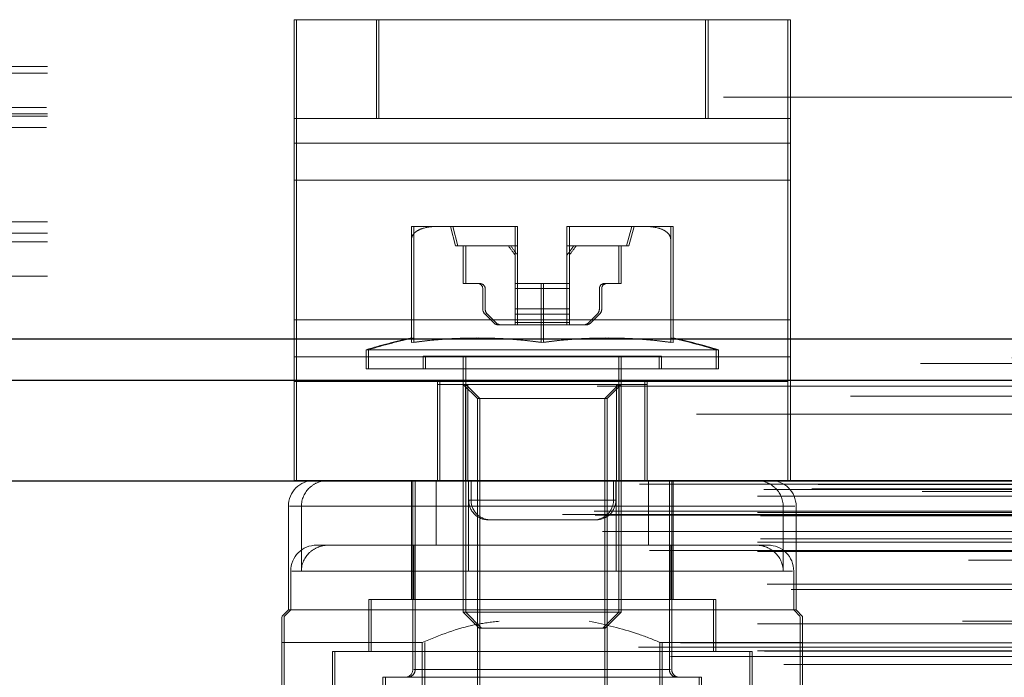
# Model space of a CAD drawing. Header units: inches. Extents: x 0.2 to 10.8, y 0.2 to 8.2.
# Tile 124 of 171: x 4.2018 to 4.2766, y 6.8653 to 6.9152. Entities that reach past the tile are written whole.
import ezdxf

# ---------------------------------------------------------------- set-up
doc = ezdxf.new("R2010")
doc.units = ezdxf.units.IN
doc.header["$MEASUREMENT"] = 0
doc.linetypes.add('HIDDEN', pattern=[0.07500000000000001, 0.05, -0.025])
doc.layers.add('SLD-0', color=179, linetype='Continuous')

msp = doc.modelspace()

# ---------------------------------------------------------------- linework, layer by layer
at = {"layer": 'SLD-0', "linetype": 'HIDDEN', "lineweight": 18}
for p, q in [((4.222618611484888, 6.907740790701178), (4.222618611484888, 6.915240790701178)), ((4.222618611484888, 6.915240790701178), (4.228868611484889, 6.915240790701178)), ((4.22280050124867, 6.915240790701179), (4.22280050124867, 6.905864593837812)), ((4.228868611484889, 6.907740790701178), (4.228868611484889, 6.915240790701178)), ((4.253868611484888, 6.915240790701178), (4.228868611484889, 6.915240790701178)), ((4.22905050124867, 6.907740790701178), (4.22905050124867, 6.915240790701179)), ((4.253868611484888, 6.907740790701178), (4.253868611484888, 6.915240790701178)), ((4.253868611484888, 6.915240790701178), (4.260118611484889, 6.915240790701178)), ((4.25405050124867, 6.907740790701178), (4.25405050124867, 6.915240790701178)), ((4.260118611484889, 6.907740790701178), (4.260118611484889, 6.915240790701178)), ((4.260118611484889, 6.915240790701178), (4.260300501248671, 6.915240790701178)), ((4.260300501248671, 6.915240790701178), (4.26030050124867, 6.90586459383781)), ((4.078871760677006, 6.913414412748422), (4.403871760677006, 6.913414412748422)), ((4.078871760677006, 6.913414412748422), (4.403871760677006, 6.913414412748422)), ((4.403871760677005, 6.911692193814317), (4.078871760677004, 6.911692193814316)), ((4.078871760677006, 6.911614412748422), (4.403871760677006, 6.911614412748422)), ((4.403871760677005, 6.911186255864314), (4.078871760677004, 6.911186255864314)), ((4.755221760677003, 6.909364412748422), (3.079421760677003, 6.909364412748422)), ((4.403807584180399, 6.908574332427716), (4.07893593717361, 6.908574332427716)), ((4.403871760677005, 6.908092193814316), (4.078871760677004, 6.908092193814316)), ((4.403871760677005, 6.907923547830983), (4.078871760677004, 6.907923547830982)), ((4.07900127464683, 6.908014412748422), (4.403742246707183, 6.908014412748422)), ((4.228868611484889, 6.907740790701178), (4.222618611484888, 6.907740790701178)), ((4.222618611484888, 6.903052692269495), (4.222618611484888, 6.907740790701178)), ((4.253868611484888, 6.907740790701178), (4.228868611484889, 6.907740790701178)), ((4.260118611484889, 6.907740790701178), (4.253868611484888, 6.907740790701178)), ((4.260118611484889, 6.903052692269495), (4.260118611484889, 6.907740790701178)), ((4.260118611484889, 6.907740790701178), (4.26030050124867, 6.907740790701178)), ((4.403807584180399, 6.90705290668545), (4.07893593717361, 6.90705290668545)), ((4.079303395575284, 6.906214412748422), (4.403440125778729, 6.906214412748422)), ((4.079303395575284, 6.906214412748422), (4.403440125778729, 6.906214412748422)), ((4.260118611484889, 6.905864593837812), (4.222618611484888, 6.905864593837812)), ((4.22280050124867, 6.905864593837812), (4.26030050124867, 6.90586459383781)), ((4.22280050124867, 6.905864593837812), (4.22280050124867, 6.892428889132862)), ((4.26030050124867, 6.90586459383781), (4.26030050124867, 6.89242888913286)), ((4.260118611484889, 6.903052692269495), (4.222618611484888, 6.903052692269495)), ((4.222618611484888, 6.889616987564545), (4.222618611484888, 6.903052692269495)), ((4.22280050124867, 6.903052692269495), (4.26030050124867, 6.903052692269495)), ((4.260118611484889, 6.889616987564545), (4.260118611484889, 6.903052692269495)), ((4.403871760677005, 6.899885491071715), (4.078871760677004, 6.899885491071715)), ((4.233588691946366, 6.899532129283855), (4.231527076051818, 6.899532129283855)), ((4.239307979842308, 6.899532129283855), (4.233588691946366, 6.899532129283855)), ((4.234479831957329, 6.899532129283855), (4.234873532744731, 6.898055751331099)), ((4.234659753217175, 6.899532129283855), (4.235053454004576, 6.898055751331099)), ((4.239401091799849, 6.899532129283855), (4.239307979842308, 6.899532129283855)), ((4.239401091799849, 6.899531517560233), (4.239401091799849, 6.899532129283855)), ((4.239487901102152, 6.899532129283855), (4.239401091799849, 6.899532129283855)), ((4.239401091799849, 6.895201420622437), (4.239401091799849, 6.899531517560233)), ((4.239581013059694, 6.899532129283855), (4.239487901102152, 6.899532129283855)), ((4.239487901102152, 6.899532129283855), (4.239581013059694, 6.899532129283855)), ((4.239581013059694, 6.899532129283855), (4.239581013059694, 6.899531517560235)), ((4.239581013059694, 6.899531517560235), (4.239581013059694, 6.895201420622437)), ((4.243431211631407, 6.899532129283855), (4.243338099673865, 6.899532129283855)), ((4.243338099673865, 6.899531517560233), (4.243338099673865, 6.899532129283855)), ((4.243338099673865, 6.895201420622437), (4.243338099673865, 6.899531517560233)), ((4.249150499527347, 6.899532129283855), (4.243431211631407, 6.899532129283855)), ((4.24351802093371, 6.899532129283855), (4.24351802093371, 6.899531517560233)), ((4.243611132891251, 6.899532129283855), (4.24351802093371, 6.899532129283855)), ((4.24351802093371, 6.899532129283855), (4.243611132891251, 6.899532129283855)), ((4.24351802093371, 6.899531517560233), (4.243518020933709, 6.895201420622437)), ((4.247865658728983, 6.898055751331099), (4.248259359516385, 6.899532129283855)), ((4.248045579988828, 6.898055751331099), (4.248439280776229, 6.899532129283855)), ((4.251212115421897, 6.899532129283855), (4.249150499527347, 6.899532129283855)), ((4.251392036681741, 6.899532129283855), (4.251212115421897, 6.899532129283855)), ((4.403871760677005, 6.899014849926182), (4.078871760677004, 6.899014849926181)), ((4.078871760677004, 6.898846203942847), (4.403871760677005, 6.898846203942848)), ((4.231527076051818, 6.890703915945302), (4.231527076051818, 6.898585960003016)), ((4.231706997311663, 6.890703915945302), (4.231706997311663, 6.898585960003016)), ((4.251212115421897, 6.890703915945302), (4.251212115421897, 6.898585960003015)), ((4.251392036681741, 6.890703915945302), (4.251392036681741, 6.898585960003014)), ((4.403871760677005, 6.898364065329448), (4.078871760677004, 6.898364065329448)), ((4.239401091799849, 6.898055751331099), (4.234873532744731, 6.898055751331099)), ((4.235464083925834, 6.898055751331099), (4.235464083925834, 6.895201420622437)), ((4.235644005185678, 6.895201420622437), (4.235644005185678, 6.898055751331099)), ((4.239581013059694, 6.898055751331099), (4.239401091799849, 6.898055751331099)), ((4.247865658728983, 6.898055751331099), (4.243338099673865, 6.898055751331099)), ((4.247275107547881, 6.895201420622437), (4.247275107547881, 6.898055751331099)), ((4.247455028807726, 6.898055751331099), (4.247455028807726, 6.895201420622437)), ((4.248045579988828, 6.898055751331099), (4.247865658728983, 6.898055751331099)), ((4.403871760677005, 6.89575214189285), (4.078871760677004, 6.89575214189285)), ((4.078871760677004, 6.895246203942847), (4.403871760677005, 6.895246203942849)), ((4.235464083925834, 6.895201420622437), (4.236546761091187, 6.895201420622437)), ((4.236726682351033, 6.895201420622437), (4.236546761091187, 6.895201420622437)), ((4.236940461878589, 6.894807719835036), (4.236940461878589, 6.893280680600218)), ((4.237120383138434, 6.893280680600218), (4.237120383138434, 6.894807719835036)), ((4.241369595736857, 6.895201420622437), (4.239401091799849, 6.895201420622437)), ((4.239401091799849, 6.895201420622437), (4.239401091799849, 6.894807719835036)), ((4.239401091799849, 6.894807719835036), (4.243338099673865, 6.894807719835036)), ((4.239401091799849, 6.894807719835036), (4.239401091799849, 6.893280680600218)), ((4.239401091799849, 6.894807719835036), (4.243338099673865, 6.894807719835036)), ((4.239581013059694, 6.894807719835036), (4.239581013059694, 6.895201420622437)), ((4.243518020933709, 6.894807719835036), (4.239581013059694, 6.894807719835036)), ((4.239581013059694, 6.893280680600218), (4.239581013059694, 6.894807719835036)), ((4.243518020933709, 6.894807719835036), (4.239581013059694, 6.894807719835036)), ((4.241369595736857, 6.890703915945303), (4.241369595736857, 6.895201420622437)), ((4.241369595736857, 6.895201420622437), (4.243338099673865, 6.895201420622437)), ((4.241549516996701, 6.890703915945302), (4.241549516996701, 6.895201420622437)), ((4.243338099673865, 6.895201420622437), (4.243338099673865, 6.894807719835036)), ((4.243518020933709, 6.895201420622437), (4.243338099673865, 6.895201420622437)), ((4.243338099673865, 6.894807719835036), (4.243338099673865, 6.893280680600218)), ((4.243518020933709, 6.894807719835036), (4.243518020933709, 6.895201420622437)), ((4.243518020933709, 6.893280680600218), (4.243518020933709, 6.894807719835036)), ((4.245798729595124, 6.893280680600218), (4.245798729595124, 6.894807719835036)), ((4.245978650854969, 6.894807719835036), (4.245978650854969, 6.893280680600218)), ((4.246192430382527, 6.895201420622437), (4.247275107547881, 6.895201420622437)), ((4.247455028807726, 6.895201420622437), (4.247275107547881, 6.895201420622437)), ((3.079421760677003, 6.893264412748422), (4.755221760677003, 6.893264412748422)), ((3.079421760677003, 6.893264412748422), (4.755221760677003, 6.893264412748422)), ((3.079467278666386, 6.893264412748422), (4.755176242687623, 6.893264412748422)), ((3.079467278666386, 6.893264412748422), (4.755176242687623, 6.893264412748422)), ((3.079467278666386, 6.893264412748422), (4.755176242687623, 6.893264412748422)), ((3.079467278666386, 6.893264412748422), (4.755176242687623, 6.893264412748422)), ((4.239401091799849, 6.893280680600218), (4.239401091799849, 6.892863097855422)), ((4.239401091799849, 6.893280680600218), (4.243338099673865, 6.893280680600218)), ((4.239401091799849, 6.893280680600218), (4.243338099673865, 6.893280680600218)), ((4.243518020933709, 6.893280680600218), (4.239581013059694, 6.893280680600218)), ((4.239581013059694, 6.892863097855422), (4.239581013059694, 6.893280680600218)), ((4.243518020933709, 6.893280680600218), (4.239581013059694, 6.893280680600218)), ((4.243338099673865, 6.893280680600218), (4.243338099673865, 6.892863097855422)), ((4.243518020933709, 6.892863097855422), (4.243518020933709, 6.893280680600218)), ((3.079421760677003, 6.892503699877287), (4.755221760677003, 6.892503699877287)), ((4.385121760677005, 6.892985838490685), (4.097621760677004, 6.892985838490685)), ((4.237113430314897, 6.892863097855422), (4.237751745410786, 6.892224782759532)), ((4.237931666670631, 6.892224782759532), (4.237293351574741, 6.892863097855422)), ((4.239401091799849, 6.892863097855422), (4.243338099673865, 6.892863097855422)), ((4.239401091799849, 6.892863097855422), (4.239401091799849, 6.892224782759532)), ((4.239401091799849, 6.892863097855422), (4.243338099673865, 6.892863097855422)), ((4.243518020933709, 6.892863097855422), (4.239581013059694, 6.892863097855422)), ((4.239581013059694, 6.892224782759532), (4.239581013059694, 6.892863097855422)), ((4.243518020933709, 6.892863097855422), (4.239581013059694, 6.892863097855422)), ((4.243338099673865, 6.892863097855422), (4.243338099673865, 6.892224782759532)), ((4.243518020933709, 6.892224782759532), (4.243518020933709, 6.892863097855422)), ((4.244987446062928, 6.892224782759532), (4.245625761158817, 6.892863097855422)), ((4.245805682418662, 6.892863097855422), (4.245167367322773, 6.892224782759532)), ((4.260118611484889, 6.892428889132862), (4.222618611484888, 6.892428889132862)), ((4.22280050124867, 6.892428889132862), (4.26030050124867, 6.89242888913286)), ((4.22280050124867, 6.892428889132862), (4.22280050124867, 6.887740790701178)), ((4.238169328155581, 6.892051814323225), (4.239401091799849, 6.892051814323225)), ((4.239401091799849, 6.892224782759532), (4.243338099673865, 6.892224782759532)), ((4.239401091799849, 6.892224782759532), (4.239401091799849, 6.892051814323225)), ((4.239401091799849, 6.892224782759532), (4.243338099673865, 6.892224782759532)), ((4.239401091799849, 6.892051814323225), (4.243338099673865, 6.892051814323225)), ((4.243518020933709, 6.892224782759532), (4.239581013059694, 6.892224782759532)), ((4.239581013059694, 6.892051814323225), (4.239581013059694, 6.892224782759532)), ((4.243518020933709, 6.892224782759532), (4.239581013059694, 6.892224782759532)), ((4.243338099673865, 6.892224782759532), (4.243338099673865, 6.892051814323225)), ((4.243338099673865, 6.892051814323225), (4.244569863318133, 6.892051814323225)), ((4.243518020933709, 6.892051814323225), (4.243518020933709, 6.892224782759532)), ((4.244749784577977, 6.892051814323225), (4.244569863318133, 6.892051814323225)), ((4.26030050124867, 6.89242888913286), (4.26030050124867, 6.887740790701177)), ((3.079421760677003, 6.891464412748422), (4.755221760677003, 6.891464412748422)), ((4.777113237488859, 6.889550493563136), (3.057524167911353, 6.889550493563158)), ((4.260118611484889, 6.889616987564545), (4.222618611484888, 6.889616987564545)), ((4.222618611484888, 6.880240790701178), (4.222618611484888, 6.889616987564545)), ((4.22280050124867, 6.889616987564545), (4.26030050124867, 6.889616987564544)), ((4.25465699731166, 6.890170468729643), (4.228082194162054, 6.890170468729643)), ((4.228082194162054, 6.890170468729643), (4.228082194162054, 6.888705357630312)), ((4.228262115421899, 6.890170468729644), (4.228262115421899, 6.888705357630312)), ((4.250326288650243, 6.889689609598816), (4.232412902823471, 6.889689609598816)), ((4.232412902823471, 6.889689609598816), (4.232412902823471, 6.888705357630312)), ((4.232592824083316, 6.889689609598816), (4.232592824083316, 6.888705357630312)), ((4.235464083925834, 6.889689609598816), (4.235464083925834, 6.870227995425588)), ((4.235644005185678, 6.889689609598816), (4.235644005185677, 6.870227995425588)), ((4.247275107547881, 6.870227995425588), (4.247275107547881, 6.889689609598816)), ((4.247455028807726, 6.870227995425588), (4.247455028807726, 6.889689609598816)), ((4.250506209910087, 6.889689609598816), (4.250326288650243, 6.889689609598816)), ((4.250326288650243, 6.888705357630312), (4.250326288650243, 6.889689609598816)), ((4.250506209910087, 6.888705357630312), (4.250506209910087, 6.889689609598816)), ((4.254836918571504, 6.890170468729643), (4.25465699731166, 6.890170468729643)), ((4.25465699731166, 6.888705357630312), (4.25465699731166, 6.890170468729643)), ((4.254836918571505, 6.888705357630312), (4.254836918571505, 6.890170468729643)), ((4.260118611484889, 6.880240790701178), (4.260118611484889, 6.889616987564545)), ((4.770197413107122, 6.889116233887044), (3.06442424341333, 6.889116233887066)), ((3.079421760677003, 6.889293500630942), (4.755221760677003, 6.88929350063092)), ((4.25465699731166, 6.888705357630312), (4.228082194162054, 6.888705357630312)), ((4.254836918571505, 6.888705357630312), (4.25465699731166, 6.888705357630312)), ((4.260118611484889, 6.887740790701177), (4.222618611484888, 6.887740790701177)), ((4.22280050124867, 6.880240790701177), (4.22280050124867, 6.887740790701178)), ((4.233493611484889, 6.880240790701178), (4.233493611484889, 6.887740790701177)), ((4.233495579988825, 6.887524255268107), (4.233495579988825, 6.880240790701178)), ((4.235629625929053, 6.887524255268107), (4.233495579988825, 6.887524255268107)), ((4.23367550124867, 6.880240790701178), (4.23367550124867, 6.887740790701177)), ((4.235464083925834, 6.887524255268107), (4.236530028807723, 6.886458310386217)), ((4.235629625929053, 6.887524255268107), (4.235629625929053, 6.880240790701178)), ((4.247109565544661, 6.887524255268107), (4.235629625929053, 6.887524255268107)), ((4.235644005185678, 6.887524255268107), (4.236709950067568, 6.886458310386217)), ((4.235809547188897, 6.887524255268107), (4.235809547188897, 6.880240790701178)), ((4.246209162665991, 6.886458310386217), (4.247275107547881, 6.887524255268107)), ((4.246389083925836, 6.886458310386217), (4.247455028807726, 6.887524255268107)), ((4.247109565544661, 6.887524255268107), (4.247109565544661, 6.880240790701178)), ((4.249243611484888, 6.887524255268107), (4.247109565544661, 6.887524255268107)), ((4.247289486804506, 6.887524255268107), (4.247289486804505, 6.880240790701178)), ((4.249243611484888, 6.880240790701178), (4.249243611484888, 6.887740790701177)), ((4.249423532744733, 6.887524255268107), (4.249243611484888, 6.887524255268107)), ((4.249423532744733, 6.887524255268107), (4.249423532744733, 6.880240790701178)), ((4.24942550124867, 6.880240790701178), (4.24942550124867, 6.887740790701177)), ((4.26030050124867, 6.880240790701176), (4.26030050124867, 6.887740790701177)), ((3.064862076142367, 6.886640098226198), (4.7697736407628, 6.886640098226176)), ((4.246209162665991, 6.886458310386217), (4.236530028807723, 6.886458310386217)), ((4.236530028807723, 6.886458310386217), (4.236530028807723, 6.857998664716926)), ((4.236709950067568, 6.886458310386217), (4.236709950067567, 6.857998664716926)), ((4.246389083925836, 6.886458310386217), (4.246209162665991, 6.886458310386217)), ((4.246209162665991, 6.857998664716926), (4.246209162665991, 6.886458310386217)), ((4.246389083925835, 6.857998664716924), (4.246389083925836, 6.886458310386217)), ((4.789625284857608, 6.88080772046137), (3.04501043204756, 6.88080772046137)), ((3.048276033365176, 6.88022788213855), (4.786359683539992, 6.880227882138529)), ((4.786233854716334, 6.880243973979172), (3.048401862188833, 6.880243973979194)), ((3.048854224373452, 6.87995697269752), (4.785781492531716, 6.879956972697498)), ((3.048854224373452, 6.87995697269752), (4.785781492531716, 6.879956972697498)), ((3.062407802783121, 6.879924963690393), (4.772227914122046, 6.879924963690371)), ((3.062407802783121, 6.879924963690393), (4.772227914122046, 6.879924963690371)), ((4.260118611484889, 6.880240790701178), (4.222618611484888, 6.880240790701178)), ((4.231527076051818, 6.880240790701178), (4.231527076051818, 6.871185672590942)), ((4.231625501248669, 6.880240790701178), (4.231625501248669, 6.865870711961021)), ((4.231805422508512, 6.880240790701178), (4.231805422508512, 6.865870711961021)), ((4.233395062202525, 6.880240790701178), (4.233395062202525, 6.875319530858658)), ((4.235868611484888, 6.878740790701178), (4.235868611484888, 6.880240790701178)), ((4.23605050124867, 6.878740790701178), (4.23605050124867, 6.880240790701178)), ((4.246868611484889, 6.878740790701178), (4.246868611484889, 6.880240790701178)), ((4.24705050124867, 6.878740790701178), (4.24705050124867, 6.880240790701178)), ((4.247061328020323, 6.880240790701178), (4.247061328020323, 6.875319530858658)), ((4.249524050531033, 6.880240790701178), (4.249524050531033, 6.875319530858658)), ((4.251113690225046, 6.865870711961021), (4.251113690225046, 6.880240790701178)), ((4.251293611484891, 6.865870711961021), (4.251293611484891, 6.880240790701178)), ((4.251392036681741, 6.871185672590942), (4.251392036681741, 6.880240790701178)), ((4.26030050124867, 6.880240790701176), (4.260118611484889, 6.880240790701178)), ((3.057796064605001, 6.879048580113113), (4.776839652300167, 6.87904858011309)), ((3.057796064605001, 6.879048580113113), (4.776839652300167, 6.87904858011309)), ((3.058296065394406, 6.879554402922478), (4.776339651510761, 6.879554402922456)), ((3.058296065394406, 6.879554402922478), (4.776339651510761, 6.879554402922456)), ((3.061943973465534, 6.87959663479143), (4.772691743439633, 6.879596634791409)), ((3.061943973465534, 6.87959663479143), (4.772691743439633, 6.879596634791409)), ((3.070309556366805, 6.879407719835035), (4.764359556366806, 6.879407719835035)), ((4.235868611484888, 6.878740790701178), (4.246868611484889, 6.878740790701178)), ((4.246868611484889, 6.878740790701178), (4.235868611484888, 6.878740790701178)), ((4.23605050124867, 6.878740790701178), (4.24705050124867, 6.878740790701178)), ((4.24705050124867, 6.878740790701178), (4.23605050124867, 6.878740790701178)), ((3.042985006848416, 6.877647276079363), (4.791650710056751, 6.877647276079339)), ((3.042985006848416, 6.877647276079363), (4.791650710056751, 6.877647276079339)), ((3.045412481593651, 6.877902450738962), (4.789223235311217, 6.877902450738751)), ((3.045466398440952, 6.8775966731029), (4.789169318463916, 6.877596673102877)), ((3.057796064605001, 6.877804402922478), (4.776839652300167, 6.877804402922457)), ((3.057796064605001, 6.877804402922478), (4.776839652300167, 6.877804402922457)), ((3.058046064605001, 6.877554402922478), (4.776589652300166, 6.877554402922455)), ((4.22217668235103, 6.878272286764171), (4.22217668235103, 6.870398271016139)), ((4.259754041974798, 6.878272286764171), (4.222267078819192, 6.878272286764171)), ((4.22316507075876, 6.878272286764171), (4.260652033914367, 6.87827228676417)), ((4.22316507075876, 6.878272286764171), (4.22316507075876, 6.87335102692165)), ((4.235857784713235, 6.878272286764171), (4.235857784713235, 6.87335102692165)), ((4.259754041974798, 6.878272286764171), (4.259754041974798, 6.87335102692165)), ((4.260742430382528, 6.870398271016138), (4.260742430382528, 6.87827228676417)), ((4.787818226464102, 6.876934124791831), (3.046810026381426, 6.876934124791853)), ((4.237368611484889, 6.877240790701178), (4.245368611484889, 6.877240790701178)), ((4.245368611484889, 6.877240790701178), (4.24555050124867, 6.877240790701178)), ((3.046026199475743, 6.876364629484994), (4.788609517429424, 6.876364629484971)), ((3.050554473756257, 6.876346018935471), (4.78408124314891, 6.876346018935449)), ((3.057796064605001, 6.875554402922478), (4.776839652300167, 6.875554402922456)), ((3.057796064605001, 6.875554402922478), (4.776839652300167, 6.875554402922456)), ((3.058046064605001, 6.875804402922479), (4.776589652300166, 6.875804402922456)), ((4.225230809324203, 6.875319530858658), (4.224325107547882, 6.875319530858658)), ((4.233395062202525, 6.875319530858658), (4.225230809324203, 6.875319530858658)), ((4.231706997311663, 6.875319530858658), (4.231706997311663, 6.871185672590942)), ((4.233395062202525, 6.875319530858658), (4.235857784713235, 6.875319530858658)), ((4.258594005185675, 6.875319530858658), (4.235857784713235, 6.875319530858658)), ((4.251212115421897, 6.871185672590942), (4.251212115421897, 6.875319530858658)), ((3.049609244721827, 6.874924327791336), (4.785018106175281, 6.874924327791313)), ((3.057796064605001, 6.874850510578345), (4.776839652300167, 6.874850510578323)), ((4.773840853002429, 6.874181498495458), (3.060796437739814, 6.874181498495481)), ((4.222356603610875, 6.87335102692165), (4.222356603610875, 6.870398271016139)), ((4.247061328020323, 6.87335102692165), (4.222444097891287, 6.87335102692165)), ((4.235857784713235, 6.87335102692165), (4.260475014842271, 6.87335102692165)), ((4.260562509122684, 6.870398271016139), (4.260562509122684, 6.87335102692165)), ((3.058536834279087, 6.872347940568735), (4.776115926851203, 6.872347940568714)), ((3.060373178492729, 6.871942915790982), (4.774262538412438, 6.871942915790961)), ((3.060373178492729, 6.871942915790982), (4.774262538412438, 6.871942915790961)), ((4.254460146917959, 6.871185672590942), (4.228279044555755, 6.871185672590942)), ((4.228279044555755, 6.871185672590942), (4.228279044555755, 6.867248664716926)), ((4.228458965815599, 6.871185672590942), (4.228458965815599, 6.867248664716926)), ((4.254640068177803, 6.871185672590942), (4.254460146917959, 6.871185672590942)), ((4.254460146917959, 6.867248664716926), (4.254460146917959, 6.871185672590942)), ((4.254640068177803, 6.867248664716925), (4.254640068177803, 6.871185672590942)), ((4.22217668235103, 6.870398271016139), (4.221684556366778, 6.869906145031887)), ((4.222356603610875, 6.870398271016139), (4.221864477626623, 6.869906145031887)), ((4.260562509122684, 6.870398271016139), (4.22217668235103, 6.870398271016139)), ((4.247275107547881, 6.870227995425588), (4.235464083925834, 6.870227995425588)), ((4.235464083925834, 6.870227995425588), (4.236671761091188, 6.869020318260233)), ((4.235644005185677, 6.870227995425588), (4.236851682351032, 6.869020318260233)), ((4.246067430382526, 6.869020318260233), (4.247275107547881, 6.870227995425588)), ((4.246247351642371, 6.869020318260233), (4.247455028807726, 6.870227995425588)), ((4.247455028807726, 6.870227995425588), (4.247275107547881, 6.870227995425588)), ((4.260742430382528, 6.870398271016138), (4.260562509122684, 6.870398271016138)), ((4.261054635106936, 6.869906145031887), (4.260562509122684, 6.870398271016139)), ((4.26123455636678, 6.869906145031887), (4.260742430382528, 6.870398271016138)), ((3.057796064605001, 6.869348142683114), (4.776839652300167, 6.869348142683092)), ((4.773380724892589, 6.869538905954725), (3.061260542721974, 6.869538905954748)), ((4.246067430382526, 6.869020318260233), (4.236671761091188, 6.869020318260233)), ((4.246247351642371, 6.869020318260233), (4.246067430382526, 6.869020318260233)), ((4.785404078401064, 6.868435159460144), (3.04923801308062, 6.868435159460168)), ((3.051945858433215, 6.867910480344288), (4.782689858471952, 6.867910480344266)), ((4.221684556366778, 6.867937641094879), (4.221684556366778, 6.848407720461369)), ((4.2323487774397, 6.867937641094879), (4.221684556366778, 6.867937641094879)), ((4.221864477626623, 6.867937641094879), (4.221864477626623, 6.844807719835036)), ((4.2323487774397, 6.867937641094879), (4.2323487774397, 6.844807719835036)), ((4.232528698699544, 6.867937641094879), (4.232528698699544, 6.844807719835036)), ((4.250390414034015, 6.867937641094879), (4.250390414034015, 6.844807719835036)), ((4.261054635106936, 6.867937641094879), (4.250390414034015, 6.867937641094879)), ((4.250570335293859, 6.867937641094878), (4.250570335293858, 6.844807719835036)), ((4.261054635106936, 6.867937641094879), (4.261054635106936, 6.844807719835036)), ((4.26123455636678, 6.867937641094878), (4.261054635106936, 6.867937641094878)), ((4.26123455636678, 6.867937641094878), (4.26123455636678, 6.848407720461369)), ((3.048764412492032, 6.867559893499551), (4.785871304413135, 6.867559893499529)), ((3.057796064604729, 6.867281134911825), (4.776839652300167, 6.867281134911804)), ((3.05834725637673, 6.867276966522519), (4.77628842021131, 6.867276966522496)), ((4.25721605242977, 6.867248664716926), (4.225523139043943, 6.867248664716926)), ((4.225523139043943, 6.867248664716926), (4.225523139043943, 6.839886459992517)), ((4.225703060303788, 6.867248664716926), (4.225703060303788, 6.839886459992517)), ((4.257395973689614, 6.867248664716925), (4.25721605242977, 6.867248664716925)), ((4.25721605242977, 6.839886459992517), (4.25721605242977, 6.867248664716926)), ((4.257395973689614, 6.839886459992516), (4.257395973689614, 6.867248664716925)), ((3.05120862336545, 6.866858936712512), (4.78345078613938, 6.866858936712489)), ((3.059815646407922, 6.866245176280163), (4.774820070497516, 6.86624517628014)), ((4.251113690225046, 6.865870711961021), (4.231716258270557, 6.865870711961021)), ((4.231805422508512, 6.865870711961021), (4.251202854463, 6.865870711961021)), ((4.253377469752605, 6.865280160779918), (4.229361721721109, 6.865280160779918)), ((4.229361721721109, 6.865280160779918), (4.229361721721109, 6.861540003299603)), ((4.229541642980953, 6.865280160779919), (4.229541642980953, 6.861540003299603)), ((4.253557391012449, 6.865280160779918), (4.253377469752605, 6.865280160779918)), ((4.253377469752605, 6.861540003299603), (4.253377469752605, 6.865280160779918)), ((4.253557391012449, 6.861540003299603), (4.253557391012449, 6.865280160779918))]:
    msp.add_line(p, q, dxfattribs=at)
at = {"layer": 'SLD-0', "linetype": 'Continuous', "lineweight": 25}
for p, q in [((3.079421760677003, 6.890982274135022), (4.755221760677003, 6.890982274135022)), ((3.079421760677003, 6.887864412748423), (4.755221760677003, 6.887864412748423)), ((4.789625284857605, 6.880182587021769), (3.045010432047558, 6.880182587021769))]:
    msp.add_line(p, q, dxfattribs=at)
at = {"layer": 'SLD-0', "linetype": 'HIDDEN', "lineweight": 18, "flags": 128}
for points in [[(4.797044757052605, 6.891355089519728), (3.931240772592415, 6.891355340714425), (3.037606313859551, 6.89135508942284)], [(4.786086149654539, 6.890220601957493), (3.931240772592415, 6.890221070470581), (3.048577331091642, 6.890220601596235)], [(4.770212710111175, 6.889116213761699), (3.931240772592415, 6.889115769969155), (3.064439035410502, 6.889116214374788)], [(3.045641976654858, 6.88740291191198), (3.846139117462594, 6.887404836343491), (4.788989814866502, 6.887402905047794)], [(3.045643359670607, 6.8874028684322), (3.953875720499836, 6.887403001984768), (4.788988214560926, 6.887402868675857)], [(3.053167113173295, 6.88527880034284), (3.903398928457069, 6.88527858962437), (4.781471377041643, 6.885278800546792)], [(3.058427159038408, 6.885267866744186), (3.903398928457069, 6.885267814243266), (4.77620644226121, 6.885267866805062)]]:
    msp.add_lwpolyline(points, dxfattribs=at)
at = {"layer": 'SLD-0', "linetype": 'HIDDEN', "lineweight": 18}
for centre, radius, start, end in [((4.23930872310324, 6.892558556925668), 0.006973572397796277, 89.2410645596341, 90.00610672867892), ((4.239308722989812, 6.892558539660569), 0.006973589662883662, 89.24106550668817, 90.00610578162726), ((4.239488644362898, 6.892558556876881), 0.006973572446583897, 89.2410645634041, 90.00610672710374), ((4.239488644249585, 6.892558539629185), 0.006973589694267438, 89.24106550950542, 90.0061057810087), ((4.243430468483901, 6.892558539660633), 0.006973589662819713, 89.9938942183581, 90.7589344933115), ((4.243430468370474, 6.892558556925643), 0.006973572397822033, 89.99389327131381, 90.7589354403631), ((4.243610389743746, 6.892558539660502), 0.006973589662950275, 89.99389421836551, 90.7589344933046), ((4.243610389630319, 6.892558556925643), 0.006973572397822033, 89.99389327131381, 90.7589354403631), ((4.236546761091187, 6.894807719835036), 0.0003937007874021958, 0, 90), ((4.236726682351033, 6.894807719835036), 0.0003937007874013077, 0, 90), ((4.246192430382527, 6.894807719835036), 0.0003937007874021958, 90, 180), ((4.246372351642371, 6.894807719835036), 0.0003937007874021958, 90, 180), ((4.237531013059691, 6.893280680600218), 0.0005905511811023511, 180, 225.0000000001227), ((4.237710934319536, 6.893280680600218), 0.0005905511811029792, 180, 225.0000000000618), ((4.245208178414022, 6.893280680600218), 0.0005905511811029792, 314.9999999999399, 0), ((4.245388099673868, 6.893280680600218), 0.0005905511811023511, 314.9999999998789, 0), ((4.238169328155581, 6.892642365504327), 0.0005905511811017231, 224.9999999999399, 270.0000000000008), ((4.238349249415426, 6.892642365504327), 0.0005905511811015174, 225.0000000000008, 270.0000000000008), ((4.244569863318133, 6.892642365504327), 0.0005905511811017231, 270.0000000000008, 315.0000000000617), ((4.244749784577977, 6.892642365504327), 0.0005905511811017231, 270.0000000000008, 315.0000000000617), ((4.241369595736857, 6.846020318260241), 0.04610629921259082, 102.3260456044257, 106.7496602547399), ((4.241549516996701, 6.846020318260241), 0.04610629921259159, 102.3260456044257, 106.7496602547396), ((4.23644833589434, 6.857228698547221), 0.03383502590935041, 81.63673791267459, 98.36326208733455), ((4.236628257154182, 6.85722869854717), 0.03383502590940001, 81.63673791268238, 98.36326208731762), ((4.246290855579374, 6.85722869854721), 0.03383502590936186, 81.63673791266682, 98.36326208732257), ((4.246470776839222, 6.857228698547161), 0.0338350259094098, 81.6367379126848, 98.36326208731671), ((4.241369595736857, 6.846020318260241), 0.04610629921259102, 73.25033974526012, 77.67395439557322), ((4.241549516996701, 6.846020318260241), 0.04610629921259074, 73.25033974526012, 77.67395439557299), ((4.224145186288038, 6.87827228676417), 0.001968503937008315, 90, 179.9999999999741), ((4.25877392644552, 6.87827228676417), 0.001968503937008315, 0, 90), ((4.237368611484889, 6.878740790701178), 0.001500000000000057, 180, 270.0000000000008), ((4.23755050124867, 6.878740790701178), 0.001500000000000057, 180, 270.0000000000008), ((4.245368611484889, 6.878740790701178), 0.001500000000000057, 270.0000000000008, 0), ((4.24555050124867, 6.878740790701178), 0.001500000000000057, 270.0000000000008, 0), ((4.224325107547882, 6.87335102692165), 0.001968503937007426, 90, 180), ((4.258594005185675, 6.87335102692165), 0.001968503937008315, 0, 90), ((4.231034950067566, 6.865870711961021), 0.0005905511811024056, 270.0000000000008, 0), ((4.231214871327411, 6.865870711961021), 0.0005905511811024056, 269.9999999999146, 0), ((4.251704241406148, 6.865870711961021), 0.0005905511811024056, 180, 270.000000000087), ((4.251884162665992, 6.865870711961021), 0.0005905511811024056, 180, 270.0000000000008)]:
    msp.add_arc(centre, radius, start, end, dxfattribs=at)
for points, knots in [([(4.233588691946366, 6.899532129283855), (4.233191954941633, 6.899532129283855), (4.23279480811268, 6.89950505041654), (4.232217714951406, 6.899332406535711), (4.232028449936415, 6.899252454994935), (4.231780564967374, 6.899067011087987), (4.231702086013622, 6.898992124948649), (4.231578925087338, 6.898810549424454), (4.231534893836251, 6.898702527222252), (4.231527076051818, 6.898585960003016)], [0, 0, 0, 0, 0.500000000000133, 0.500000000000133, 0.7500000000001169, 0.7500000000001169, 0.8750000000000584, 0.8750000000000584, 1, 1, 1, 1]), ([(4.231527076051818, 6.898585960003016), (4.231527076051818, 6.89870240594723), (4.231527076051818, 6.898810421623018), (4.231527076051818, 6.898991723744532), (4.231527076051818, 6.899066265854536), (4.231527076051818, 6.899253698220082), (4.231527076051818, 6.899332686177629), (4.231527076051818, 6.899505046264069), (4.231527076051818, 6.899532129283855), (4.231527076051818, 6.899532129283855)], [0, 0, 0, 0, 0.1250000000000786, 0.1250000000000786, 0.2500000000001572, 0.2500000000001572, 0.5000000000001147, 0.5000000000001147, 1, 1, 1, 1]), ([(4.231706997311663, 6.898585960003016), (4.231706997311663, 6.898702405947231), (4.231706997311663, 6.898810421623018), (4.231706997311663, 6.898991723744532), (4.231706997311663, 6.899066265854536), (4.231706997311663, 6.899253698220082), (4.231706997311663, 6.89933268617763), (4.231706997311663, 6.89950504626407), (4.231706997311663, 6.899532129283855), (4.231706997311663, 6.899532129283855)], [0, 0, 0, 0, 0.1249999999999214, 0.1249999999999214, 0.2499999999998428, 0.2499999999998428, 0.4999999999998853, 0.4999999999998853, 1, 1, 1, 1]), ([(4.251212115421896, 6.898585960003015), (4.251204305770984, 6.89870240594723), (4.251160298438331, 6.898810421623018), (4.251037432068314, 6.898991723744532), (4.250959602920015, 6.899066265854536), (4.250709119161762, 6.899253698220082), (4.250520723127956, 6.89933268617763), (4.249944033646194, 6.899505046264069), (4.249547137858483, 6.899532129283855), (4.249150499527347, 6.899532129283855)], [0, 0, 0, 0, 0.1249999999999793, 0.1249999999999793, 0.2499999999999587, 0.2499999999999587, 0.4999999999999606, 0.4999999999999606, 1, 1, 1, 1]), ([(4.251212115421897, 6.899532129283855), (4.251212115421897, 6.899532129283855), (4.251212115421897, 6.89950505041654), (4.251212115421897, 6.899332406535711), (4.251212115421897, 6.899252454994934), (4.251212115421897, 6.899067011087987), (4.251212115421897, 6.898992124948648), (4.251212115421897, 6.898810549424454), (4.251212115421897, 6.898702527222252), (4.251212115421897, 6.898585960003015)], [0, 0, 0, 0, 0.5000000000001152, 0.5000000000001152, 0.7500000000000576, 0.7500000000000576, 0.8750000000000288, 0.8750000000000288, 1, 1, 1, 1]), ([(4.251392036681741, 6.899532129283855), (4.251392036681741, 6.899532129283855), (4.251392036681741, 6.89950505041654), (4.251392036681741, 6.89933240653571), (4.251392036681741, 6.899252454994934), (4.251392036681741, 6.899067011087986), (4.251392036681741, 6.898992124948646), (4.251392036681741, 6.898810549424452), (4.251392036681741, 6.898702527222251), (4.251392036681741, 6.898585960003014)], [0, 0, 0, 0, 0.5000000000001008, 0.5000000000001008, 0.7500000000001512, 0.7500000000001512, 0.8750000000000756, 0.8750000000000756, 1, 1, 1, 1]), ([(4.225230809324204, 6.880240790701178), (4.224964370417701, 6.880240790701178), (4.224703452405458, 6.880193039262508), (4.224208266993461, 6.880003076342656), (4.22398084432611, 6.879862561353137), (4.223400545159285, 6.879322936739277), (4.22316507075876, 6.878805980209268), (4.22316507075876, 6.878272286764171)], [0, 0, 0, 0, 0.2500000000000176, 0.2500000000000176, 0.5000000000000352, 0.5000000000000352, 1, 1, 1, 1]), ([(4.235857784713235, 6.878272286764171), (4.235857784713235, 6.878538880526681), (4.235857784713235, 6.878800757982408), (4.235857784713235, 6.879283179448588), (4.235857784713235, 6.879502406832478), (4.235857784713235, 6.879860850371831), (4.235857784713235, 6.880002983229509), (4.235857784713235, 6.880191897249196), (4.235857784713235, 6.880240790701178), (4.235857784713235, 6.880240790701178)], [0, 0, 0, 0, 0.25, 0.25, 0.5, 0.5, 0.75, 0.75, 1, 1, 1, 1]), ([(4.257688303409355, 6.880240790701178), (4.257954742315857, 6.880240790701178), (4.258215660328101, 6.880193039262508), (4.258710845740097, 6.880003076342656), (4.258938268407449, 6.879862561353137), (4.259518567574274, 6.879322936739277), (4.259754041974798, 6.878805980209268), (4.259754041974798, 6.878272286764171)], [0, 0, 0, 0, 0.2500000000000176, 0.2500000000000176, 0.5000000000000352, 0.5000000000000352, 1, 1, 1, 1]), ([(4.225230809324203, 6.875319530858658), (4.224964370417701, 6.875319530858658), (4.224703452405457, 6.875271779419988), (4.224208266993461, 6.875081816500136), (4.22398084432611, 6.874941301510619), (4.223400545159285, 6.874401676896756), (4.22316507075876, 6.873884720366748), (4.22316507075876, 6.87335102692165)], [0, 0, 0, 0, 0.25, 0.25, 0.5, 0.5, 1, 1, 1, 1]), ([(4.247061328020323, 6.87335102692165), (4.247061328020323, 6.87361762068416), (4.247061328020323, 6.873879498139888), (4.247061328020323, 6.874361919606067), (4.247061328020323, 6.874581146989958), (4.247061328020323, 6.874939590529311), (4.247061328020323, 6.875081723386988), (4.247061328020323, 6.875270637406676), (4.247061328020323, 6.875319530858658), (4.247061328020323, 6.875319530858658)], [0, 0, 0, 0, 0.25, 0.25, 0.5, 0.5, 0.75, 0.75, 1, 1, 1, 1]), ([(4.257688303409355, 6.875319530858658), (4.257954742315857, 6.875319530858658), (4.258215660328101, 6.875271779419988), (4.258710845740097, 6.875081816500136), (4.258938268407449, 6.874941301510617), (4.259518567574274, 6.874401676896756), (4.259754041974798, 6.873884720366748), (4.259754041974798, 6.87335102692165)], [0, 0, 0, 0, 0.25, 0.25, 0.5, 0.5, 1, 1, 1, 1]), ([(4.221684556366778, 6.869850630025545), (4.221684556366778, 6.869817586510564), (4.221684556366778, 6.869743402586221), (4.221684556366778, 6.868891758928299), (4.221684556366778, 6.868161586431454), (4.221684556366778, 6.867937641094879)], [0, 0, 0, 0, 0.3576770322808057, 0.8029982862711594, 1, 1, 1, 1]), ([(4.221864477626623, 6.867937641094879), (4.221864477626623, 6.86841945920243), (4.221864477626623, 6.869397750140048), (4.221864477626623, 6.86999918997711), (4.221864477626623, 6.869867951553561), (4.221864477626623, 6.869850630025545)], [0, 0, 0, 0, 0.457227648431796, 0.9283620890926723, 1, 1, 1, 1]), ([(4.2323487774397, 6.867937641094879), (4.233668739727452, 6.868472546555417), (4.235560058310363, 6.869238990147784), (4.237577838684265, 6.869469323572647), (4.238187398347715, 6.869538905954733)], [0, 0, 0, 0, 0.697905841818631, 1, 1, 1, 1]), ([(4.245028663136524, 6.869538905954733), (4.24626051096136, 6.86926852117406), (4.248090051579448, 6.868866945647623), (4.24982396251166, 6.868166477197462), (4.250390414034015, 6.867937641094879)], [0, 0, 0, 0, 0.6733099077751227, 1, 1, 1, 1]), ([(4.261054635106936, 6.869850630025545), (4.261054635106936, 6.869817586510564), (4.261054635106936, 6.869743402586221), (4.261054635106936, 6.868891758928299), (4.261054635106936, 6.868161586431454), (4.261054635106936, 6.867937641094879)], [0, 0, 0, 0, 0.3576770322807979, 0.8029982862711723, 1, 1, 1, 1]), ([(4.26123455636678, 6.867937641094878), (4.26123455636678, 6.86841945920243), (4.26123455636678, 6.869397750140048), (4.26123455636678, 6.869999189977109), (4.26123455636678, 6.86986795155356), (4.26123455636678, 6.869850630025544)], [0, 0, 0, 0, 0.4572276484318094, 0.9283620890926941, 1, 1, 1, 1])]:
    msp.add_open_spline(points, degree=3, knots=knots, dxfattribs=at)
for points in [[(4.238888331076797, 6.898055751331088), (4.239056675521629, 6.897820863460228), (4.239227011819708, 6.89758735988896), (4.239401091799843, 6.897356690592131)], [(4.239581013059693, 6.897356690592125), (4.239406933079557, 6.897587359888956), (4.239236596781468, 6.89782086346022), (4.239068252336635, 6.898055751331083)], [(4.243338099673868, 6.897356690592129), (4.243512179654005, 6.897587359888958), (4.243682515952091, 6.897820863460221), (4.243850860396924, 6.898055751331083)], [(4.244030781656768, 6.898055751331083), (4.243862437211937, 6.897820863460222), (4.243692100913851, 6.89758735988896), (4.243518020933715, 6.897356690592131)]]:
    msp.add_open_spline(points, degree=3, dxfattribs=at)

doc.saveas('drawing.dxf')
